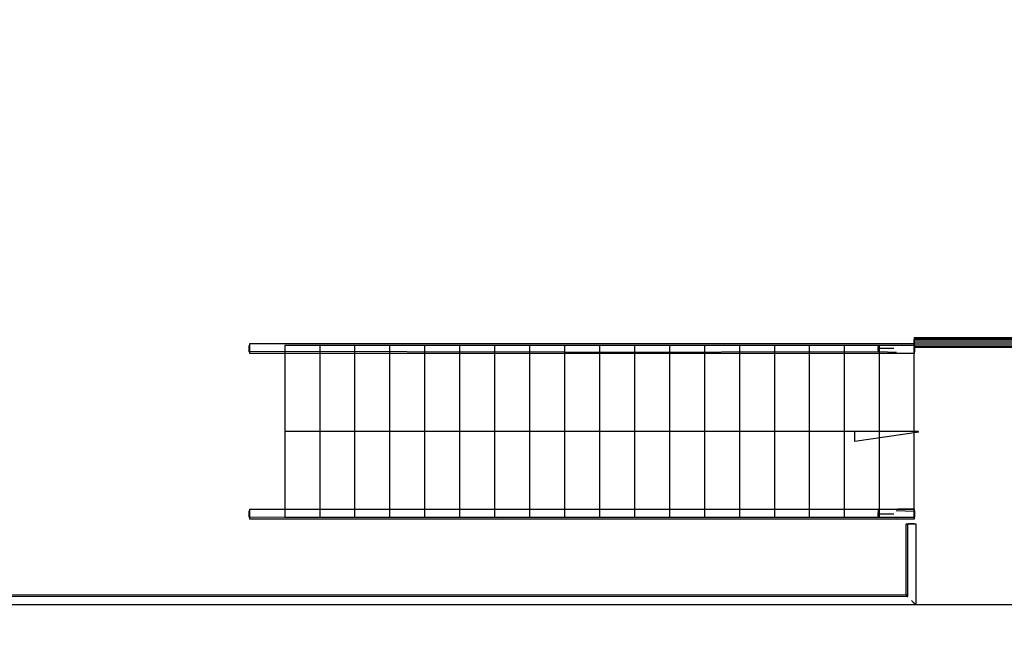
# Model space of a CAD drawing. Extents: x -24342 to 73038, y -9656 to 30949.
# Tile 120 of 170: x 4189 to 4993, y 8003 to 8516. Entities that reach past the tile are written whole.
import ezdxf

# ---------------------------------------------------------------- set-up
doc = ezdxf.new("R2010")
doc.units = 0
doc.linetypes.add('ACAD_ISO12W100', pattern=[21, 12, -3, 0, -3, 0, -3])
for name, color, linetype in [('0_XREF', 250, 'Continuous'), ('21.0032_xref_r+1_02_pro$0$08-01 2D Dessin général.2D', 251, 'Continuous'), ('21.0032_xref_r+1_02_pro$0$A-AREA-____-OTLN.Modèle IFC', 251, 'Continuous'), ('21.0032_xref_r+1_02_pro$0$A-FLOR-HRAL-OTLN.Modèle IFC', 251, 'Continuous'), ('21.0032_xref_r+1_02_pro$0$S-STRS-____-OTLN.Modèle IFC', 251, 'Continuous')]:
    doc.layers.add(name, color=color, linetype=linetype)

# ---------------------------------------------------------------- blocks, each defined once
blk = doc.blocks.new('21.0032_xref_r+1_02_pro$0$Elément Modèle 18[15]_1', base_point=(44055.3, -18900))
at = {"layer": '21.0032_xref_r+1_02_pro$0$S-STRS-____-OTLN.Modèle IFC', "linetype": 'Continuous', "ltscale": 0.1}
for p, q in [((44340.6, -17500), (44055.3, -17500)), ((44055.3, -17500), (44055.3, -18900)), ((44625.8, -17500), (44340.6, -17500)), ((44340.6, -17500), (44340.6, -18900)), ((44911.1, -17500), (44625.8, -17500)), ((44625.8, -17500), (44625.8, -18900)), ((45196.4, -17500), (44911.1, -17500)), ((44911.1, -17500), (44911.1, -18900)), ((45481.7, -17500), (45196.4, -17500)), ((45196.4, -17500), (45196.4, -18900)), ((45767, -17500), (45481.7, -17500)), ((45481.7, -17500), (45481.7, -18900)), ((46052.2, -17500), (45767, -17500)), ((45767, -17500), (45767, -18900)), ((46337.5, -17500), (46052.2, -17500)), ((46052.2, -17500), (46052.2, -18900)), ((46622.8, -17500), (46337.5, -17500)), ((46337.5, -17500), (46337.5, -18900)), ((46908, -17500), (46622.8, -17500)), ((46622.8, -17500), (46622.8, -18900)), ((47193.3, -17500), (46908, -17500)), ((46908, -17500), (46908, -18900)), ((47478.5, -17500), (47193.3, -17500)), ((47193.3, -17500), (47193.3, -18900)), ((47763.8, -17500), (47478.5, -17500)), ((47478.5, -17500), (47478.5, -18900)), ((48049.1, -17500), (47763.8, -17500)), ((47763.8, -17500), (47763.8, -18900)), ((48334.3, -17500), (48049.1, -17500)), ((48049.1, -17500), (48049.1, -18900)), ((48619.6, -17500), (48334.3, -17500)), ((48334.3, -17500), (48334.3, -18900)), ((48904.9, -17500), (48619.6, -17500)), ((48619.6, -17500), (48619.6, -18900)), ((49190.1, -17500), (48904.9, -17500)), ((48904.9, -17500), (48904.9, -18900)), ((49190.1, -18900), (49190.1, -17500)), ((44055.3, -18900), (44340.6, -18900)), ((44340.6, -18900), (44625.8, -18900)), ((44625.8, -18900), (44911.1, -18900)), ((44911.1, -18900), (45196.4, -18900)), ((45196.4, -18900), (45481.7, -18900)), ((45481.7, -18900), (45767, -18900)), ((45767, -18900), (46052.2, -18900)), ((46052.2, -18900), (46337.5, -18900)), ((46337.5, -18900), (46622.8, -18900)), ((46622.8, -18900), (46908, -18900)), ((46908, -18900), (47193.3, -18900)), ((47193.3, -18900), (47478.5, -18900)), ((47478.5, -18900), (47763.8, -18900)), ((47763.8, -18900), (48049.1, -18900)), ((48049.1, -18900), (48334.3, -18900)), ((48334.3, -18900), (48619.6, -18900)), ((48619.6, -18900), (48904.9, -18900)), ((48904.9, -18900), (49190.1, -18900))]:
    blk.add_line(p, q, dxfattribs=at)
blk = doc.blocks.new('21.0032_xref_r+1_02_pro$0$Barrière 5[16]_1', base_point=(43766.1, -18916.8))
at = {"layer": '21.0032_xref_r+1_02_pro$0$A-FLOR-HRAL-OTLN.Modèle IFC', "linetype": 'Continuous', "ltscale": 0.1}
for p, q in [((43766.1, -18849.6), (43770.1, -18849.6)), ((43766.1, -18899.6), (43766.1, -18849.6)), ((43770.1, -18837.1), (43770.1, -18835.2)), ((43770.1, -18835.2), (45718.8, -18835.2)), ((43770.1, -18839.6), (43770.1, -18837.1)), ((43770.1, -18843.9), (43770.1, -18839.6)), ((43770.1, -18851.8), (43770.1, -18843.9)), ((43770.1, -18859.6), (43770.1, -18851.8)), ((43770.1, -18867.4), (43770.1, -18859.6)), ((43770.1, -18875.2), (43770.1, -18867.4)), ((45718.8, -18835.2), (46337.5, -18835.2)), ((46337.5, -18835.2), (48904.9, -18835.2)), ((48895.8, -18875.2), (48896.7, -18867.4)), ((48896.7, -18867.4), (48896.9, -18865)), ((48896.9, -18865), (48897.5, -18859.6)), ((48897.5, -18859.6), (48898.4, -18851.8)), ((48898.4, -18851.8), (48899.2, -18843.9)), ((48904.9, -18835.2), (49030.7, -18835.2)), ((49030.7, -18835.2), (49062.2, -18835.2)), ((49044.2, -18847), (49190.1, -18850.3)), ((49190.1, -18835.2), (49057.4, -18835.9)), ((49062.2, -18835.2), (49190.1, -18835.2)), ((49190.1, -18835.2), (49190.1, -18839)), ((49190.1, -18839), (49190.1, -18842.7)), ((49190.1, -18842.7), (49190.1, -18846.5)), ((49190.1, -18846.5), (49190.1, -18850.3)), ((49190.1, -18849.6), (49194.1, -18849.6)), ((49190.1, -18850.3), (49190.1, -18862.7)), ((49190.1, -18862.7), (49190.1, -18875.2)), ((49194.1, -18899.6), (49194.1, -18849.6)), ((43770.1, -18899.6), (43766.1, -18899.6)), ((43770.1, -18880.7), (43770.1, -18875.2)), ((43770.1, -18887.7), (43770.1, -18880.7)), ((43770.1, -18900.1), (43770.1, -18887.7)), ((43770.1, -18905.3), (43770.1, -18900.1)), ((46335.2, -18903.5), (43770.1, -18900.1)), ((43770.1, -18910.3), (43770.1, -18905.3)), ((43770.1, -18915.2), (43770.1, -18910.3)), ((45834.1, -18914.5), (43770.1, -18915.2)), ((46337.5, -18915.2), (43770.1, -18915.2)), ((48904.9, -18915.2), (45834.1, -18914.5)), ((46335.2, -18903.5), (48897.8, -18900.1)), ((46952.7, -18915.2), (46337.5, -18915.2)), ((48904.9, -18915.2), (46952.7, -18915.2)), ((48896.3, -18880.7), (48895.8, -18875.2)), ((49023.7, -18875.2), (48895.8, -18875.2)), ((48896.3, -18881.4), (48896.3, -18880.7)), ((48896.8, -18887.7), (48896.3, -18881.4)), ((48897.8, -18900.1), (48896.8, -18887.7)), ((48897.8, -18900.1), (49044.8, -18903.5)), ((49030.7, -18915.2), (48904.9, -18915.2)), ((49066.2, -18915.2), (49030.7, -18915.2)), ((49190.1, -18915.2), (49066.2, -18915.2)), ((49190.1, -18875.2), (49190.1, -18883)), ((49190.1, -18883), (49190.1, -18890.8)), ((49190.1, -18890.8), (49190.1, -18898.7)), ((49190.1, -18898.7), (49190.1, -18906.5)), ((49194.1, -18899.6), (49190.1, -18899.6)), ((49190.1, -18906.5), (49190.1, -18910.8)), ((49190.1, -18910.8), (49190.1, -18915.2))]:
    blk.add_line(p, q, dxfattribs=at)
blk = doc.blocks.new('21.0032_xref_r+1_02_pro$0$Barrière 6[17]_1', base_point=(43766.1, -17566.4))
at = {"layer": '21.0032_xref_r+1_02_pro$0$A-FLOR-HRAL-OTLN.Modèle IFC', "linetype": 'Continuous', "ltscale": 0.1}
for p, q in [((43766.1, -17500.4), (43770.1, -17500.4)), ((43766.1, -17550.4), (43766.1, -17500.4)), ((43770.1, -17486.7), (43770.1, -17484.8)), ((43770.1, -17484.8), (45718.8, -17484.8)), ((43770.1, -17489.2), (43770.1, -17486.7)), ((43770.1, -17493.5), (43770.1, -17489.2)), ((43770.1, -17501.3), (43770.1, -17493.5)), ((43770.1, -17509.2), (43770.1, -17501.3)), ((45718.8, -17484.8), (46337.5, -17484.8)), ((46337.5, -17484.8), (48904.9, -17484.8)), ((48897.5, -17509.2), (48898.4, -17501.3)), ((48898.4, -17501.3), (48899.2, -17493.5)), ((48904.9, -17484.8), (49030.7, -17484.8)), ((49030.7, -17484.8), (49062.2, -17484.8)), ((49044.2, -17496.5), (49190.1, -17499.9)), ((49190.1, -17484.8), (49057.4, -17485.4)), ((49062.2, -17484.8), (49190.1, -17484.8)), ((49190.1, -17484.8), (49190.1, -17488.6)), ((49190.1, -17488.6), (49190.1, -17492.3)), ((49190.1, -17492.3), (49190.1, -17496.1)), ((49190.1, -17496.1), (49190.1, -17499.9)), ((49190.1, -17499.9), (49190.1, -17512.3)), ((49190.1, -17500.4), (49194.1, -17500.4)), ((49194.1, -17550.4), (49194.1, -17500.4)), ((43770.1, -17550.4), (43766.1, -17550.4)), ((43770.1, -17517), (43770.1, -17509.2)), ((43770.1, -17524.8), (43770.1, -17517)), ((43770.1, -17530.2), (43770.1, -17524.8)), ((43770.1, -17537.3), (43770.1, -17530.2)), ((43770.1, -17549.7), (43770.1, -17537.3)), ((43770.1, -17554.9), (43770.1, -17549.7)), ((46335.2, -17553.1), (43770.1, -17549.7)), ((43770.1, -17559.9), (43770.1, -17554.9)), ((43770.1, -17564.8), (43770.1, -17559.9)), ((45834.1, -17564.1), (43770.1, -17564.8)), ((46337.5, -17564.8), (43770.1, -17564.8)), ((48904.9, -17564.8), (45834.1, -17564.1)), ((46335.2, -17553.1), (48897.8, -17549.7)), ((46952.7, -17564.8), (46337.5, -17564.8)), ((48904.9, -17564.8), (46952.7, -17564.8)), ((48895.8, -17524.8), (48896.7, -17517)), ((48896.3, -17530.2), (48895.8, -17524.8)), ((49023.7, -17524.8), (48895.8, -17524.8)), ((48896.3, -17530.9), (48896.3, -17530.2)), ((48896.8, -17537.3), (48896.3, -17530.9)), ((48896.7, -17517), (48896.9, -17514.5)), ((48897.8, -17549.7), (48896.8, -17537.3)), ((48896.9, -17514.5), (48897.5, -17509.2)), ((48897.8, -17549.7), (49044.8, -17553.1)), ((49030.7, -17564.8), (48904.9, -17564.8)), ((49066.2, -17564.8), (49030.7, -17564.8)), ((49190.1, -17564.8), (49066.2, -17564.8)), ((49190.1, -17512.3), (49190.1, -17524.8)), ((49190.1, -17524.8), (49190.1, -17532.6)), ((49190.1, -17532.6), (49190.1, -17540.4)), ((49190.1, -17540.4), (49190.1, -17548.2)), ((49190.1, -17548.2), (49190.1, -17556.1)), ((49194.1, -17550.4), (49190.1, -17550.4)), ((49190.1, -17556.1), (49190.1, -17560.4)), ((49190.1, -17560.4), (49190.1, -17564.8))]:
    blk.add_line(p, q, dxfattribs=at)
blk = doc.blocks.new('21.0032_xref_r+1_02_pro$0$Barrière 34[713]_1', base_point=(28829.5, -37404.2))
at = {"layer": '21.0032_xref_r+1_02_pro$0$A-FLOR-HRAL-OTLN.Modèle IFC', "linetype": 'Continuous', "ltscale": 0.1}
for p, q in [((49190.1, -17450.1), (49186.1, -17450.1)), ((49186.1, -17450.1), (49186.1, -17500.1)), ((49186.1, -17500.1), (49190.1, -17500.1)), ((49190.1, -17434.5), (49190.1, -17437.9)), ((49190.1, -17434.5), (50710.1, -17434.5)), ((49190.1, -17437.9), (49190.1, -17447.7)), ((49190.1, -17437.9), (50710.1, -17437.9)), ((49190.1, -17447.7), (49190.1, -17462.1)), ((49190.1, -17447.7), (50710.1, -17447.7)), ((49190.1, -17462.1), (49190.1, -17478.7)), ((49190.1, -17462.1), (50710.1, -17462.1)), ((49190.1, -17478.7), (49190.1, -17494.5)), ((49190.1, -17478.7), (50710.1, -17478.7)), ((49190.1, -17494.5), (49190.1, -17506.8)), ((49190.1, -17494.5), (50710.1, -17494.5)), ((49190.1, -17506.8), (49190.1, -17513.6)), ((49190.1, -17506.8), (50710.1, -17506.8)), ((50710.1, -17434.5), (50710.1, -17437.9)), ((50710.1, -17437.9), (50710.1, -17447.7)), ((50710.1, -17447.7), (50710.1, -17462.1)), ((50714.1, -17450.1), (50710.1, -17450.1)), ((50710.1, -17462.1), (50710.1, -17478.7)), ((50710.1, -17478.7), (50710.1, -17494.5)), ((50710.1, -17494.5), (50710.1, -17506.8)), ((50710.1, -17500.1), (50714.1, -17500.1)), ((50710.1, -17506.8), (50710.1, -17513.6)), ((50714.1, -17500.1), (50714.1, -17450.1)), ((49190.1, -17513.6), (49190.1, -17514.5)), ((49190.1, -17513.6), (50710.1, -17513.6)), ((49190.1, -17514.5), (50710.1, -17514.5)), ((50710.1, -17513.6), (50710.1, -17514.5))]:
    blk.add_line(p, q, dxfattribs=at)
blk = doc.blocks.new('21.0032_xref_r+1_02_pro$0$Barrière 35[714]_1', base_point=(27809.1, -19616.1))
at = {"layer": '21.0032_xref_r+1_02_pro$0$A-FLOR-HRAL-OTLN.Modèle IFC', "linetype": 'Continuous', "ltscale": 0.1}
for p, q in [((49140.1, -18955.8), (49140.1, -18951.8)), ((49140.1, -18951.8), (49190.1, -18951.8)), ((49190.1, -18951.8), (49190.1, -18955.8)), ((49124.5, -18955.8), (49131.1, -18955.8)), ((49124.5, -19534.5), (49124.5, -18955.8)), ((49131.1, -18955.8), (49137.7, -18955.8)), ((49137.7, -18955.8), (49153.2, -18955.8)), ((49137.7, -19547.7), (49137.7, -18955.8)), ((49153.2, -18955.8), (49168.6, -18955.8)), ((49168.6, -18955.8), (49182.7, -18955.8)), ((49182.7, -18955.8), (49196.8, -18955.8)), ((49196.8, -18955.8), (49200.6, -18955.8)), ((49200.6, -18955.8), (49204.5, -18955.8)), ((49204.5, -18955.8), (49204.5, -19225.5)), ((49204.5, -19225.5), (49204.5, -19326.8)), ((49204.5, -19326.8), (49204.5, -19614.5)), ((38507.6, -19542.1), (49137.7, -19547.7)), ((41007.7, -19534.5), (49124.5, -19534.5)), ((49124.5, -19534.5), (49131.1, -19541.1)), ((49131.1, -19541.1), (49137.7, -19547.7)), ((49168.6, -19578.7), (49182.7, -19592.8)), ((49182.7, -19592.8), (49196.8, -19606.8)), ((49204.5, -19614.5), (40927.8, -19614.5)), ((49196.8, -19606.8), (49199.3, -19609.3)), ((49199.3, -19609.3), (49200.6, -19610.7)), ((49200.6, -19610.7), (49204.5, -19614.5))]:
    blk.add_line(p, q, dxfattribs=at)
blk = doc.blocks.new('21.0032_xref_r+1_02_pro')
at = {"layer": '21.0032_xref_r+1_02_pro$0$08-01 2D Dessin général.2D', "linetype": 'Continuous', "ltscale": 0.1}
for p, q in [((4405.88, -1819.99), (4922.52, -1819.99)), ((4870.61, -1828.39), (4870.61, -1819.99)), ((4922.67, -1820.74), (4870.61, -1828.39))]:
    blk.add_line(p, q, dxfattribs=at)
at = {"layer": '21.0032_xref_r+1_02_pro$0$A-AREA-____-OTLN.Modèle IFC', "linetype": 'Continuous', "ltscale": 0.1, "flags": 128}
blk.add_lwpolyline([(647.45, -2120.4), (3390, -2120), (3389.6, -2166.57), (4390.4, -2166.57), (4390, -2120), (8761.09, -2120), (8592.87, -1417.99), (8427.48, -1417.99), (8560.05, -1961.45), (6560.07, -1961.45), (6560.07, -1366.33, -0.157957), (6506.5, -1249), (6331.27, -1249, -0.214878), (6262.95, -1381.09), (6262.95, -1961.45), (1456.57, -1961.45), (1456.57, -1381.1, -0.215084), (1388.23, -1249), (1227.62, -1249, -0.214969), (1159.45, -1381.05), (1158.27, -1961.45), (647.45, -1961.45)], format="xyb", close=True, dxfattribs=at)
at = {"layer": '21.0032_xref_r+1_02_pro$0$A-FLOR-HRAL-OTLN.Modèle IFC', "linetype": 'Continuous', "ltscale": 0.1, "xscale": 0.1, "yscale": 0.1, "zscale": 0.1}
for name, p in [('21.0032_xref_r+1_02_pro$0$Barrière 6[17]_1', (4376.61, -1756.64)), ('21.0032_xref_r+1_02_pro$0$Barrière 34[713]_1', (2882.95, -3740.42)), ('21.0032_xref_r+1_02_pro$0$Barrière 5[16]_1', (4376.61, -1891.68)), ('21.0032_xref_r+1_02_pro$0$Barrière 35[714]_1', (2780.91, -1961.61))]:
    blk.add_blockref(name, p, dxfattribs=at)
at = {"layer": '21.0032_xref_r+1_02_pro$0$S-STRS-____-OTLN.Modèle IFC', "linetype": 'Continuous', "ltscale": 0.1, "xscale": 0.1, "yscale": 0.1, "zscale": 0.1}
blk.add_blockref('21.0032_xref_r+1_02_pro$0$Elément Modèle 18[15]_1', (4405.53, -1890), dxfattribs=at)

msp = doc.modelspace()

# ---------------------------------------------------------------- block references
at = {"layer": '0_XREF', "linetype": 'ACAD_ISO12W100'}
msp.add_blockref('21.0032_xref_r+1_02_pro', (0, 10000), dxfattribs=at)

doc.saveas('drawing.dxf')
